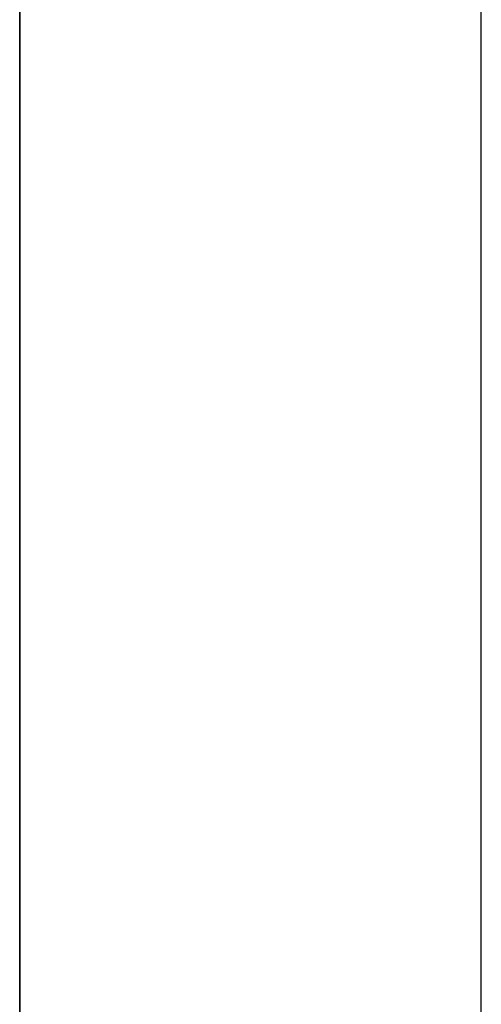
# Model space of a CAD drawing. Extents: x -270 to 272, y -152 to 146.
# Tile 66 of 256: x 228.57 to 230.17, y -59.96 to -56.55. Entities that reach past the tile are written whole.
import ezdxf

# ---------------------------------------------------------------- set-up
doc = ezdxf.new("R2010")
doc.units = 0
doc.layers.get('0').update_dxf_attribs({"linetype": 'CONTINUOUS'})

msp = doc.modelspace()

# ---------------------------------------------------------------- linework, layer by layer
at = {"color": 250}
msp.add_line((228.568, -131.9306), (228.568, -27.4746), dxfattribs=at)
for p, q in [((230.168, -129.9306), (230.168, -35.4746)), ((228.568, -37.1124), (228.568, -58.2182)), ((228.568, -57.1346), (228.568, -56.6266)), ((228.568, -56.6266), (228.568, -57.1346)), ((228.568, -57.1346), (228.568, -56.6266)), ((228.568, -56.6266), (228.568, -57.1346)), ((228.568, -57.1346), (228.568, -56.6266)), ((228.568, -56.6266), (228.568, -57.1346)), ((228.568, -57.1346), (228.568, -56.6266)), ((228.568, -56.6266), (228.568, -57.1346)), ((228.568, -57.1346), (228.568, -56.6266)), ((228.568, -56.6266), (228.568, -57.1346)), ((228.568, -57.1346), (228.568, -56.6266)), ((228.568, -56.6266), (228.568, -57.1346)), ((228.568, -57.1346), (228.568, -56.6266)), ((228.568, -56.6266), (228.568, -57.1346)), ((228.568, -57.1346), (228.568, -56.6266)), ((228.568, -56.6266), (228.568, -57.1346)), ((228.568, -57.1346), (228.568, -56.6266)), ((228.568, -56.6266), (228.568, -57.1346)), ((228.568, -57.1346), (228.568, -56.6266)), ((228.568, -56.6266), (228.568, -57.1346)), ((228.568, -57.1346), (228.568, -56.6266)), ((228.568, -56.6266), (228.568, -57.1346)), ((228.568, -57.1346), (228.568, -56.6266)), ((228.568, -56.6266), (228.568, -57.1346)), ((228.568, -57.1346), (228.568, -56.6266)), ((228.568, -56.6266), (228.568, -57.1346)), ((228.568, -57.1346), (228.568, -56.6266)), ((228.568, -56.6266), (228.568, -57.1346)), ((228.568, -57.1346), (228.568, -56.6266)), ((228.568, -56.6266), (228.568, -57.1346)), ((228.568, -57.1346), (228.568, -56.6266)), ((228.568, -56.6266), (228.568, -57.1346)), ((228.568, -57.1346), (228.568, -56.6266)), ((228.568, -56.6266), (228.568, -57.1346)), ((228.568, -57.1346), (228.568, -56.6266)), ((228.568, -56.6266), (228.568, -57.1346)), ((228.568, -57.1346), (228.568, -56.6266)), ((228.568, -56.6266), (228.568, -57.1346)), ((228.568, -57.1346), (228.568, -56.6266)), ((228.568, -56.6266), (228.568, -57.1346)), ((228.568, -57.1346), (228.568, -56.6266)), ((228.568, -56.6266), (228.568, -57.1346)), ((228.568, -57.1346), (228.568, -56.6266)), ((228.568, -56.6266), (228.568, -57.1346)), ((228.568, -57.1346), (228.568, -56.6266)), ((228.568, -56.6266), (228.568, -57.1346)), ((228.568, -57.1346), (228.568, -56.6266)), ((228.568, -56.6266), (228.568, -57.1346)), ((228.568, -57.1346), (228.568, -56.6266)), ((228.568, -56.6266), (228.568, -57.1346)), ((228.568, -57.1346), (228.568, -56.6266)), ((228.568, -56.6266), (228.568, -57.1346)), ((228.568, -57.1346), (228.568, -56.6266)), ((228.568, -56.6266), (228.568, -57.1346)), ((228.568, -57.1346), (228.568, -56.6266)), ((228.568, -56.6266), (228.568, -57.1346)), ((228.568, -57.1346), (228.568, -56.6266)), ((228.568, -56.6266), (228.568, -57.1346)), ((228.568, -57.1346), (228.568, -56.6266)), ((228.568, -56.6266), (228.568, -57.1346)), ((228.568, -57.1346), (228.568, -56.6266)), ((228.568, -56.6266), (228.568, -57.1346)), ((228.568, -57.1346), (228.568, -56.6266)), ((228.568, -56.6266), (228.568, -57.1346)), ((228.568, -57.1346), (228.568, -56.6266)), ((228.568, -56.6266), (228.568, -57.1346)), ((228.568, -57.1346), (228.568, -56.6266)), ((228.568, -56.6266), (228.568, -57.1346)), ((228.568, -57.1346), (228.568, -56.6266)), ((228.568, -56.6266), (228.568, -57.1346)), ((228.568, -57.1346), (228.568, -56.6266)), ((228.568, -56.6266), (228.568, -57.1346)), ((228.568, -57.1346), (228.568, -56.6266)), ((228.568, -56.6266), (228.568, -57.1346)), ((228.568, -57.1346), (228.568, -56.6266)), ((228.568, -56.6266), (228.568, -57.1346)), ((228.568, -57.1346), (228.568, -56.6266)), ((228.568, -56.6266), (228.568, -57.1346)), ((228.568, -57.1346), (228.568, -56.6266)), ((228.568, -56.6266), (228.568, -57.1346)), ((228.568, -56.8552), (228.568, -56.906)), ((228.568, -56.906), (228.568, -56.8552)), ((228.568, -56.8552), (228.568, -56.906)), ((228.568, -56.906), (228.568, -56.8552)), ((228.568, -56.8552), (228.568, -56.906)), ((228.568, -56.906), (228.568, -56.8552)), ((228.568, -56.8552), (228.568, -56.906)), ((228.568, -56.906), (228.568, -56.8552)), ((228.568, -56.8552), (228.568, -56.906)), ((228.568, -56.906), (228.568, -56.8552)), ((228.568, -56.8552), (228.568, -56.906)), ((228.568, -56.906), (228.568, -56.8552)), ((228.568, -56.8552), (228.568, -56.906)), ((228.568, -56.906), (228.568, -56.8552)), ((228.568, -56.8552), (228.568, -56.906)), ((228.568, -56.906), (228.568, -56.8552)), ((228.568, -56.8552), (228.568, -56.906)), ((228.568, -56.906), (228.568, -56.8552)), ((228.568, -56.8552), (228.568, -56.906)), ((228.568, -56.906), (228.568, -56.8552)), ((228.568, -56.8552), (228.568, -56.906)), ((228.568, -56.906), (228.568, -56.8552)), ((228.568, -56.8552), (228.568, -56.906)), ((228.568, -56.906), (228.568, -56.8552)), ((228.568, -56.8552), (228.568, -56.906)), ((228.568, -56.906), (228.568, -56.8552)), ((228.568, -56.8552), (228.568, -56.906)), ((228.568, -56.906), (228.568, -56.8552)), ((228.568, -56.8552), (228.568, -56.906)), ((228.568, -56.906), (228.568, -56.8552)), ((228.568, -56.8552), (228.568, -56.906)), ((228.568, -56.906), (228.568, -56.8552)), ((228.568, -56.8552), (228.568, -56.906)), ((228.568, -56.906), (228.568, -56.8552)), ((228.568, -56.8552), (228.568, -56.906)), ((228.568, -56.906), (228.568, -56.8552)), ((228.568, -56.8552), (228.568, -56.906)), ((228.568, -56.906), (228.568, -56.8552)), ((228.568, -56.8552), (228.568, -56.906)), ((228.568, -56.906), (228.568, -56.8552)), ((228.568, -56.8552), (228.568, -56.906)), ((228.568, -56.906), (228.568, -56.8552)), ((228.568, -56.8552), (228.568, -56.906)), ((228.568, -56.906), (228.568, -56.8552)), ((228.568, -56.8552), (228.568, -56.906)), ((228.568, -56.906), (228.568, -56.8552)), ((228.568, -56.8552), (228.568, -56.906)), ((228.568, -56.906), (228.568, -56.8552)), ((228.568, -56.8552), (228.568, -56.906)), ((228.568, -56.906), (228.568, -56.8552)), ((228.568, -56.8552), (228.568, -56.906)), ((228.568, -56.906), (228.568, -56.8552)), ((228.568, -56.8552), (228.568, -56.906)), ((228.568, -56.906), (228.568, -56.8552)), ((228.568, -56.8552), (228.568, -56.906)), ((228.568, -56.906), (228.568, -56.8552)), ((228.568, -56.8552), (228.568, -56.906)), ((228.568, -56.906), (228.568, -56.8552)), ((228.568, -56.8552), (228.568, -56.906)), ((228.568, -56.906), (228.568, -56.8552)), ((228.568, -56.8552), (228.568, -56.906)), ((228.568, -56.906), (228.568, -56.8552)), ((228.568, -56.8552), (228.568, -56.906)), ((228.568, -56.906), (228.568, -56.8552)), ((228.568, -56.8552), (228.568, -56.906)), ((228.568, -56.906), (228.568, -56.8552)), ((228.568, -56.8552), (228.568, -56.906)), ((228.568, -56.906), (228.568, -56.8552)), ((228.568, -56.8552), (228.568, -56.906)), ((228.568, -56.906), (228.568, -56.8552)), ((228.568, -56.8552), (228.568, -56.906)), ((228.568, -56.906), (228.568, -56.8552)), ((228.568, -56.8552), (228.568, -56.906)), ((228.568, -56.906), (228.568, -56.8552)), ((228.568, -56.8552), (228.568, -56.906)), ((228.568, -56.906), (228.568, -56.8552)), ((228.568, -56.8552), (228.568, -56.906)), ((228.568, -56.906), (228.568, -56.8552)), ((228.568, -56.8552), (228.568, -56.906)), ((228.568, -56.906), (228.568, -56.8552)), ((228.568, -57.4406), (228.568, -57.2906)), ((228.568, -57.2906), (228.568, -57.4406)), ((228.568, -57.3656), (228.568, -59.8206)), ((228.568, -59.8206), (228.568, -57.3656)), ((228.568, -57.3656), (228.568, -59.8206)), ((228.568, -59.8206), (228.568, -57.3656)), ((228.568, -58.1266), (228.568, -58.6346)), ((228.568, -58.6346), (228.568, -58.1266)), ((228.568, -58.1266), (228.568, -58.6346)), ((228.568, -58.6346), (228.568, -58.1266)), ((228.568, -58.1266), (228.568, -58.6346)), ((228.568, -58.6346), (228.568, -58.1266)), ((228.568, -58.1266), (228.568, -58.6346)), ((228.568, -58.6346), (228.568, -58.1266)), ((228.568, -58.1266), (228.568, -58.6346)), ((228.568, -58.6346), (228.568, -58.1266)), ((228.568, -58.1266), (228.568, -58.6346)), ((228.568, -58.6346), (228.568, -58.1266)), ((228.568, -58.1266), (228.568, -58.6346)), ((228.568, -58.6346), (228.568, -58.1266)), ((228.568, -58.1266), (228.568, -58.6346)), ((228.568, -58.6346), (228.568, -58.1266)), ((228.568, -58.1266), (228.568, -58.6346)), ((228.568, -58.6346), (228.568, -58.1266)), ((228.568, -58.1266), (228.568, -58.6346)), ((228.568, -58.6346), (228.568, -58.1266)), ((228.568, -58.1266), (228.568, -58.6346)), ((228.568, -58.6346), (228.568, -58.1266)), ((228.568, -58.1266), (228.568, -58.6346)), ((228.568, -58.6346), (228.568, -58.1266)), ((228.568, -58.1266), (228.568, -58.6346)), ((228.568, -58.6346), (228.568, -58.1266)), ((228.568, -58.1266), (228.568, -58.6346)), ((228.568, -58.6346), (228.568, -58.1266)), ((228.568, -58.1266), (228.568, -58.6346)), ((228.568, -58.6346), (228.568, -58.1266)), ((228.568, -58.1266), (228.568, -58.6346)), ((228.568, -58.6346), (228.568, -58.1266)), ((228.568, -58.1266), (228.568, -58.6346)), ((228.568, -58.6346), (228.568, -58.1266)), ((228.568, -58.1266), (228.568, -58.6346)), ((228.568, -58.6346), (228.568, -58.1266)), ((228.568, -58.1266), (228.568, -58.6346)), ((228.568, -58.6346), (228.568, -58.1266)), ((228.568, -58.1266), (228.568, -58.6346)), ((228.568, -58.6346), (228.568, -58.1266)), ((228.568, -58.1266), (228.568, -58.6346)), ((228.568, -58.6346), (228.568, -58.1266)), ((228.568, -58.1266), (228.568, -58.6346)), ((228.568, -58.6346), (228.568, -58.1266)), ((228.568, -58.1266), (228.568, -58.6346)), ((228.568, -58.6346), (228.568, -58.1266)), ((228.568, -58.1266), (228.568, -58.6346)), ((228.568, -58.6346), (228.568, -58.1266)), ((228.568, -58.1266), (228.568, -58.6346)), ((228.568, -58.6346), (228.568, -58.1266)), ((228.568, -58.1266), (228.568, -58.6346)), ((228.568, -58.6346), (228.568, -58.1266)), ((228.568, -58.1266), (228.568, -58.6346)), ((228.568, -58.6346), (228.568, -58.1266)), ((228.568, -58.1266), (228.568, -58.6346)), ((228.568, -58.6346), (228.568, -58.1266)), ((228.568, -58.1266), (228.568, -58.6346)), ((228.568, -58.6346), (228.568, -58.1266)), ((228.568, -58.1266), (228.568, -58.6346)), ((228.568, -58.6346), (228.568, -58.1266)), ((228.568, -58.1266), (228.568, -58.6346)), ((228.568, -58.6346), (228.568, -58.1266)), ((228.568, -58.1266), (228.568, -58.6346)), ((228.568, -58.6346), (228.568, -58.1266)), ((228.568, -58.1266), (228.568, -58.6346)), ((228.568, -58.6346), (228.568, -58.1266)), ((228.568, -58.1266), (228.568, -58.6346)), ((228.568, -58.6346), (228.568, -58.1266)), ((228.568, -58.1266), (228.568, -58.6346)), ((228.568, -58.6346), (228.568, -58.1266)), ((228.568, -58.1266), (228.568, -58.6346)), ((228.568, -58.6346), (228.568, -58.1266)), ((228.568, -58.1266), (228.568, -58.6346)), ((228.568, -58.6346), (228.568, -58.1266)), ((228.568, -58.1266), (228.568, -58.6346)), ((228.568, -58.6346), (228.568, -58.1266)), ((228.568, -58.1266), (228.568, -58.6346)), ((228.568, -58.6346), (228.568, -58.1266)), ((228.568, -58.1266), (228.568, -58.6346)), ((228.568, -58.6346), (228.568, -58.1266)), ((228.568, -58.1266), (228.568, -58.6346)), ((228.568, -58.6346), (228.568, -58.1266)), ((228.568, -58.1266), (228.568, -58.6346)), ((228.568, -58.6346), (228.568, -58.1266)), ((228.568, -58.1266), (228.568, -58.6346)), ((228.568, -58.6346), (228.568, -58.1266)), ((228.568, -58.1266), (228.568, -58.6346)), ((228.568, -58.6346), (228.568, -58.1266)), ((228.568, -58.1266), (228.568, -58.6346)), ((228.568, -58.6346), (228.568, -58.1266)), ((228.568, -58.1266), (228.568, -58.6346)), ((228.568, -58.6346), (228.568, -58.1266)), ((228.568, -58.1266), (228.568, -58.6346)), ((228.568, -58.6346), (228.568, -58.1266)), ((228.568, -58.1266), (228.568, -58.6346)), ((228.568, -58.6346), (228.568, -58.1266)), ((228.568, -58.1266), (228.568, -58.6346)), ((228.568, -58.6346), (228.568, -58.1266)), ((228.568, -58.1266), (228.568, -58.6346)), ((228.568, -58.6346), (228.568, -58.1266)), ((228.568, -58.1266), (228.568, -58.6346)), ((228.568, -58.6346), (228.568, -58.1266)), ((228.568, -58.1266), (228.568, -58.6346)), ((228.568, -58.6346), (228.568, -58.1266)), ((228.568, -58.1266), (228.568, -58.6346)), ((228.568, -58.6346), (228.568, -58.1266)), ((228.568, -58.1266), (228.568, -58.6346)), ((228.568, -58.6346), (228.568, -58.1266)), ((228.568, -58.1266), (228.568, -58.6346)), ((228.568, -58.6346), (228.568, -58.1266)), ((228.568, -58.1266), (228.568, -58.6346)), ((228.568, -58.6346), (228.568, -58.1266)), ((228.568, -58.1266), (228.568, -58.6346)), ((228.568, -58.6346), (228.568, -58.1266)), ((228.568, -58.1266), (228.568, -58.6346)), ((228.568, -58.6346), (228.568, -58.1266)), ((228.568, -58.1266), (228.568, -58.6346)), ((228.568, -58.6346), (228.568, -58.1266)), ((228.568, -58.1266), (228.568, -58.6346)), ((228.568, -58.6346), (228.568, -58.1266)), ((228.568, -58.1266), (228.568, -58.6346)), ((228.568, -58.6346), (228.568, -58.1266)), ((228.568, -58.1266), (228.568, -58.6346)), ((228.568, -58.6346), (228.568, -58.1266)), ((228.568, -58.1266), (228.568, -58.6346)), ((228.568, -58.6346), (228.568, -58.1266)), ((228.568, -58.1266), (228.568, -58.6346)), ((228.568, -58.6346), (228.568, -58.1266)), ((228.568, -58.1266), (228.568, -58.6346)), ((228.568, -58.6346), (228.568, -58.1266)), ((228.568, -58.1266), (228.568, -58.6346)), ((228.568, -58.6346), (228.568, -58.1266)), ((228.568, -58.1266), (228.568, -58.6346)), ((228.568, -58.6346), (228.568, -58.1266)), ((228.568, -58.1266), (228.568, -58.6346)), ((228.568, -58.6346), (228.568, -58.1266)), ((228.568, -58.1266), (228.568, -58.6346)), ((228.568, -58.6346), (228.568, -58.1266)), ((228.568, -58.1266), (228.568, -58.6346)), ((228.568, -58.6346), (228.568, -58.1266)), ((228.568, -58.1266), (228.568, -58.6346)), ((228.568, -58.6346), (228.568, -58.1266)), ((228.568, -58.1266), (228.568, -58.6346)), ((228.568, -58.6346), (228.568, -58.1266)), ((228.568, -58.1266), (228.568, -58.6346)), ((228.568, -58.6346), (228.568, -58.1266)), ((228.568, -58.1266), (228.568, -58.6346)), ((228.568, -58.6346), (228.568, -58.1266)), ((228.568, -58.1266), (228.568, -58.6346)), ((228.568, -58.6346), (228.568, -58.1266)), ((228.568, -58.1266), (228.568, -58.6346)), ((228.568, -58.6346), (228.568, -58.1266)), ((228.568, -58.1266), (228.568, -58.6346)), ((228.568, -58.6346), (228.568, -58.1266)), ((228.568, -58.1266), (228.568, -58.6346)), ((228.568, -58.6346), (228.568, -58.1266)), ((228.568, -58.1266), (228.568, -58.6346)), ((228.568, -58.6346), (228.568, -58.1266)), ((228.568, -58.1266), (228.568, -58.6346)), ((228.568, -58.6346), (228.568, -58.1266)), ((228.568, -58.1266), (228.568, -58.6346)), ((228.568, -58.6346), (228.568, -58.1266)), ((228.568, -58.1266), (228.568, -58.6346)), ((228.568, -58.6346), (228.568, -58.1266)), ((228.568, -58.1266), (228.568, -58.6346)), ((228.568, -58.6346), (228.568, -58.1266)), ((228.568, -58.1266), (228.568, -58.6346)), ((228.568, -58.6346), (228.568, -58.1266)), ((228.568, -58.1266), (228.568, -58.6346)), ((228.568, -58.6346), (228.568, -58.1266)), ((228.568, -58.1266), (228.568, -58.6346)), ((228.568, -58.6346), (228.568, -58.1266)), ((228.568, -58.1266), (228.568, -58.6346)), ((228.568, -58.6346), (228.568, -58.1266)), ((228.568, -58.1266), (228.568, -58.6346)), ((228.568, -58.6346), (228.568, -58.1266)), ((228.568, -58.1266), (228.568, -58.6346)), ((228.568, -58.6346), (228.568, -58.1266)), ((228.568, -58.1266), (228.568, -58.6346)), ((228.568, -58.6346), (228.568, -58.1266)), ((228.568, -58.1266), (228.568, -58.6346)), ((228.568, -58.6346), (228.568, -58.1266)), ((228.568, -58.1266), (228.568, -58.6346)), ((228.568, -58.6346), (228.568, -58.1266)), ((228.568, -58.1266), (228.568, -58.6346)), ((228.568, -58.6346), (228.568, -58.1266)), ((228.568, -58.1266), (228.568, -58.6346)), ((228.568, -58.6346), (228.568, -58.1266)), ((228.568, -58.1266), (228.568, -58.6346)), ((228.568, -58.6346), (228.568, -58.1266)), ((228.568, -58.1266), (228.568, -58.6346)), ((228.568, -58.6346), (228.568, -58.1266)), ((228.568, -58.1266), (228.568, -58.6346)), ((228.568, -58.6346), (228.568, -58.1266)), ((228.568, -58.1266), (228.568, -58.6346)), ((228.568, -58.6346), (228.568, -58.1266)), ((228.568, -58.1266), (228.568, -58.6346)), ((228.568, -58.6346), (228.568, -58.1266)), ((228.568, -58.1266), (228.568, -58.6346)), ((228.568, -58.6346), (228.568, -58.1266)), ((228.568, -58.1266), (228.568, -58.6346)), ((228.568, -58.6346), (228.568, -58.1266)), ((228.568, -58.1266), (228.568, -58.6346)), ((228.568, -58.6346), (228.568, -58.1266)), ((228.568, -58.1266), (228.568, -58.6346)), ((228.568, -58.6346), (228.568, -58.1266)), ((228.568, -58.1266), (228.568, -58.6346)), ((228.568, -58.6346), (228.568, -58.1266)), ((228.568, -58.1266), (228.568, -58.6346)), ((228.568, -58.6346), (228.568, -58.1266)), ((228.568, -58.1266), (228.568, -58.6346)), ((228.568, -58.6346), (228.568, -58.1266)), ((228.568, -58.1266), (228.568, -58.6346)), ((228.568, -58.6346), (228.568, -58.1266)), ((228.568, -58.1266), (228.568, -58.6346)), ((228.568, -58.6346), (228.568, -58.1266)), ((228.568, -58.1266), (228.568, -58.6346)), ((228.568, -58.6346), (228.568, -58.1266)), ((228.568, -58.1266), (228.568, -58.6346)), ((228.568, -58.6346), (228.568, -58.1266)), ((228.568, -58.1266), (228.568, -58.6346)), ((228.568, -58.6346), (228.568, -58.1266)), ((228.568, -58.1266), (228.568, -58.6346)), ((228.568, -58.6346), (228.568, -58.1266)), ((228.568, -58.1266), (228.568, -58.6346)), ((228.568, -58.6346), (228.568, -58.1266)), ((228.568, -58.1266), (228.568, -58.6346)), ((228.568, -58.6346), (228.568, -58.1266)), ((228.568, -58.1266), (228.568, -58.6346)), ((228.568, -58.6346), (228.568, -58.1266)), ((228.568, -58.1266), (228.568, -58.6346)), ((228.568, -58.6346), (228.568, -58.1266)), ((228.568, -58.1266), (228.568, -58.6346)), ((228.568, -58.6346), (228.568, -58.1266)), ((228.568, -58.1266), (228.568, -58.6346)), ((228.568, -58.6346), (228.568, -58.1266)), ((228.568, -58.1266), (228.568, -58.6346)), ((228.568, -58.6346), (228.568, -58.1266)), ((228.568, -58.1266), (228.568, -58.6346)), ((228.568, -58.6346), (228.568, -58.1266)), ((228.568, -58.1266), (228.568, -58.6346)), ((228.568, -58.6346), (228.568, -58.1266)), ((228.568, -58.1266), (228.568, -58.6346)), ((228.568, -58.6346), (228.568, -58.1266)), ((228.568, -58.1266), (228.568, -58.6346)), ((228.568, -58.6346), (228.568, -58.1266)), ((228.568, -58.1266), (228.568, -58.6346)), ((228.568, -58.6346), (228.568, -58.1266)), ((228.568, -58.1266), (228.568, -58.6346)), ((228.568, -58.6346), (228.568, -58.1266)), ((228.568, -58.1266), (228.568, -58.6346)), ((228.568, -58.6346), (228.568, -58.1266)), ((228.568, -58.1266), (228.568, -58.6346)), ((228.568, -58.6346), (228.568, -58.1266)), ((228.568, -58.1266), (228.568, -58.6346)), ((228.568, -58.6346), (228.568, -58.1266)), ((228.568, -58.1266), (228.568, -58.6346)), ((228.568, -58.6346), (228.568, -58.1266)), ((228.568, -58.1266), (228.568, -58.6346)), ((228.568, -58.6346), (228.568, -58.1266)), ((228.568, -58.2444), (228.568, -58.2182)), ((228.568, -58.2736), (228.568, -58.2182)), ((228.568, -58.2736), (228.568, -58.2444)), ((228.568, -58.2444), (228.568, -58.3174)), ((228.568, -58.3174), (228.568, -58.2736)), ((228.568, -58.3454), (228.568, -58.2736)), ((228.568, -58.3454), (228.568, -58.3174)), ((228.568, -58.3174), (228.568, -58.3769)), ((228.568, -58.3769), (228.568, -58.3454)), ((228.568, -58.3454), (228.568, -58.4116)), ((228.568, -58.406), (228.568, -58.3552)), ((228.568, -58.3552), (228.568, -58.406)), ((228.568, -58.406), (228.568, -58.3552)), ((228.568, -58.3552), (228.568, -58.406)), ((228.568, -58.406), (228.568, -58.3552)), ((228.568, -58.3552), (228.568, -58.406)), ((228.568, -58.406), (228.568, -58.3552)), ((228.568, -58.3552), (228.568, -58.406)), ((228.568, -58.406), (228.568, -58.3552)), ((228.568, -58.3552), (228.568, -58.406)), ((228.568, -58.406), (228.568, -58.3552)), ((228.568, -58.3552), (228.568, -58.406)), ((228.568, -58.406), (228.568, -58.3552)), ((228.568, -58.3552), (228.568, -58.406)), ((228.568, -58.406), (228.568, -58.3552)), ((228.568, -58.3552), (228.568, -58.406)), ((228.568, -58.406), (228.568, -58.3552)), ((228.568, -58.3552), (228.568, -58.406)), ((228.568, -58.406), (228.568, -58.3552)), ((228.568, -58.3552), (228.568, -58.406)), ((228.568, -58.406), (228.568, -58.3552)), ((228.568, -58.3552), (228.568, -58.406)), ((228.568, -58.406), (228.568, -58.3552)), ((228.568, -58.3552), (228.568, -58.406)), ((228.568, -58.406), (228.568, -58.3552)), ((228.568, -58.3552), (228.568, -58.406)), ((228.568, -58.406), (228.568, -58.3552)), ((228.568, -58.3552), (228.568, -58.406)), ((228.568, -58.406), (228.568, -58.3552)), ((228.568, -58.3552), (228.568, -58.406)), ((228.568, -58.406), (228.568, -58.3552)), ((228.568, -58.3552), (228.568, -58.406)), ((228.568, -58.406), (228.568, -58.3552)), ((228.568, -58.3552), (228.568, -58.406)), ((228.568, -58.406), (228.568, -58.3552)), ((228.568, -58.3552), (228.568, -58.406)), ((228.568, -58.406), (228.568, -58.3552)), ((228.568, -58.3552), (228.568, -58.406)), ((228.568, -58.406), (228.568, -58.3552)), ((228.568, -58.3552), (228.568, -58.406)), ((228.568, -58.406), (228.568, -58.3552)), ((228.568, -58.3552), (228.568, -58.406)), ((228.568, -58.406), (228.568, -58.3552)), ((228.568, -58.3552), (228.568, -58.406)), ((228.568, -58.406), (228.568, -58.3552)), ((228.568, -58.3552), (228.568, -58.406)), ((228.568, -58.406), (228.568, -58.3552)), ((228.568, -58.3552), (228.568, -58.406)), ((228.568, -58.406), (228.568, -58.3552)), ((228.568, -58.3552), (228.568, -58.406)), ((228.568, -58.406), (228.568, -58.3552)), ((228.568, -58.3552), (228.568, -58.406)), ((228.568, -58.406), (228.568, -58.3552)), ((228.568, -58.3552), (228.568, -58.406)), ((228.568, -58.406), (228.568, -58.3552)), ((228.568, -58.3552), (228.568, -58.406)), ((228.568, -58.406), (228.568, -58.3552)), ((228.568, -58.3552), (228.568, -58.406)), ((228.568, -58.406), (228.568, -58.3552)), ((228.568, -58.3552), (228.568, -58.406)), ((228.568, -58.406), (228.568, -58.3552)), ((228.568, -58.3552), (228.568, -58.406)), ((228.568, -58.406), (228.568, -58.3552)), ((228.568, -58.3552), (228.568, -58.406)), ((228.568, -58.406), (228.568, -58.3552)), ((228.568, -58.3552), (228.568, -58.406)), ((228.568, -58.406), (228.568, -58.3552)), ((228.568, -58.3552), (228.568, -58.406)), ((228.568, -58.406), (228.568, -58.3552)), ((228.568, -58.3552), (228.568, -58.406)), ((228.568, -58.406), (228.568, -58.3552)), ((228.568, -58.3552), (228.568, -58.406)), ((228.568, -58.406), (228.568, -58.3552)), ((228.568, -58.3552), (228.568, -58.406)), ((228.568, -58.406), (228.568, -58.3552)), ((228.568, -58.3552), (228.568, -58.406)), ((228.568, -58.406), (228.568, -58.3552)), ((228.568, -58.3552), (228.568, -58.406)), ((228.568, -58.406), (228.568, -58.3552)), ((228.568, -58.3552), (228.568, -58.406)), ((228.568, -58.406), (228.568, -58.3552)), ((228.568, -58.3552), (228.568, -58.406)), ((228.568, -58.406), (228.568, -58.3552)), ((228.568, -58.3552), (228.568, -58.406)), ((228.568, -58.406), (228.568, -58.3552)), ((228.568, -58.3552), (228.568, -58.406)), ((228.568, -58.406), (228.568, -58.3552)), ((228.568, -58.3552), (228.568, -58.406)), ((228.568, -58.406), (228.568, -58.3552)), ((228.568, -58.3552), (228.568, -58.406)), ((228.568, -58.406), (228.568, -58.3552)), ((228.568, -58.3552), (228.568, -58.406)), ((228.568, -58.406), (228.568, -58.3552)), ((228.568, -58.3552), (228.568, -58.406)), ((228.568, -58.406), (228.568, -58.3552)), ((228.568, -58.3552), (228.568, -58.406)), ((228.568, -58.406), (228.568, -58.3552)), ((228.568, -58.3552), (228.568, -58.406)), ((228.568, -58.406), (228.568, -58.3552)), ((228.568, -58.3552), (228.568, -58.406)), ((228.568, -58.406), (228.568, -58.3552)), ((228.568, -58.3552), (228.568, -58.406)), ((228.568, -58.406), (228.568, -58.3552)), ((228.568, -58.3552), (228.568, -58.406)), ((228.568, -58.406), (228.568, -58.3552)), ((228.568, -58.3552), (228.568, -58.406)), ((228.568, -58.406), (228.568, -58.3552)), ((228.568, -58.3552), (228.568, -58.406)), ((228.568, -58.406), (228.568, -58.3552)), ((228.568, -58.3552), (228.568, -58.406)), ((228.568, -58.406), (228.568, -58.3552)), ((228.568, -58.3552), (228.568, -58.406)), ((228.568, -58.406), (228.568, -58.3552)), ((228.568, -58.3552), (228.568, -58.406)), ((228.568, -58.406), (228.568, -58.3552)), ((228.568, -58.3552), (228.568, -58.406)), ((228.568, -58.406), (228.568, -58.3552)), ((228.568, -58.3552), (228.568, -58.406)), ((228.568, -58.406), (228.568, -58.3552)), ((228.568, -58.3552), (228.568, -58.406)), ((228.568, -58.406), (228.568, -58.3552)), ((228.568, -58.3552), (228.568, -58.406)), ((228.568, -58.406), (228.568, -58.3552)), ((228.568, -58.3552), (228.568, -58.406)), ((228.568, -58.406), (228.568, -58.3552)), ((228.568, -58.3552), (228.568, -58.406)), ((228.568, -58.406), (228.568, -58.3552)), ((228.568, -58.3552), (228.568, -58.406)), ((228.568, -58.406), (228.568, -58.3552)), ((228.568, -58.3552), (228.568, -58.406)), ((228.568, -58.406), (228.568, -58.3552)), ((228.568, -58.3552), (228.568, -58.406)), ((228.568, -58.406), (228.568, -58.3552)), ((228.568, -58.3552), (228.568, -58.406)), ((228.568, -58.406), (228.568, -58.3552)), ((228.568, -58.3552), (228.568, -58.406)), ((228.568, -58.406), (228.568, -58.3552)), ((228.568, -58.3552), (228.568, -58.406)), ((228.568, -58.406), (228.568, -58.3552)), ((228.568, -58.3552), (228.568, -58.406)), ((228.568, -58.406), (228.568, -58.3552)), ((228.568, -58.3552), (228.568, -58.406)), ((228.568, -58.406), (228.568, -58.3552)), ((228.568, -58.3552), (228.568, -58.406)), ((228.568, -58.406), (228.568, -58.3552)), ((228.568, -58.3552), (228.568, -58.406)), ((228.568, -58.406), (228.568, -58.3552)), ((228.568, -58.3552), (228.568, -58.406)), ((228.568, -58.406), (228.568, -58.3552)), ((228.568, -58.3552), (228.568, -58.406)), ((228.568, -58.406), (228.568, -58.3552)), ((228.568, -58.3552), (228.568, -58.406)), ((228.568, -58.406), (228.568, -58.3552)), ((228.568, -58.3552), (228.568, -58.406)), ((228.568, -58.406), (228.568, -58.3552)), ((228.568, -58.3552), (228.568, -58.406)), ((228.568, -58.406), (228.568, -58.3552)), ((228.568, -58.3552), (228.568, -58.406)), ((228.568, -58.406), (228.568, -58.3552)), ((228.568, -58.3552), (228.568, -58.406)), ((228.568, -58.406), (228.568, -58.3552)), ((228.568, -58.3552), (228.568, -58.406)), ((228.568, -58.406), (228.568, -58.3552)), ((228.568, -58.3552), (228.568, -58.406)), ((228.568, -58.406), (228.568, -58.3552)), ((228.568, -58.3552), (228.568, -58.406)), ((228.568, -58.406), (228.568, -58.3552)), ((228.568, -58.3552), (228.568, -58.406)), ((228.568, -58.406), (228.568, -58.3552)), ((228.568, -58.3552), (228.568, -58.406)), ((228.568, -58.406), (228.568, -58.3552)), ((228.568, -58.3552), (228.568, -58.406)), ((228.568, -58.406), (228.568, -58.3552)), ((228.568, -58.3552), (228.568, -58.406)), ((228.568, -58.406), (228.568, -58.3552)), ((228.568, -58.3552), (228.568, -58.406)), ((228.568, -58.406), (228.568, -58.3552)), ((228.568, -58.3552), (228.568, -58.406)), ((228.568, -58.406), (228.568, -58.3552)), ((228.568, -58.3552), (228.568, -58.406)), ((228.568, -58.406), (228.568, -58.3552)), ((228.568, -58.3552), (228.568, -58.406)), ((228.568, -58.406), (228.568, -58.3552)), ((228.568, -58.3552), (228.568, -58.406)), ((228.568, -58.406), (228.568, -58.3552)), ((228.568, -58.3552), (228.568, -58.406)), ((228.568, -58.406), (228.568, -58.3552)), ((228.568, -58.3552), (228.568, -58.406)), ((228.568, -58.406), (228.568, -58.3552)), ((228.568, -58.3552), (228.568, -58.406)), ((228.568, -58.406), (228.568, -58.3552)), ((228.568, -58.3552), (228.568, -58.406)), ((228.568, -58.406), (228.568, -58.3552)), ((228.568, -58.3552), (228.568, -58.406)), ((228.568, -58.406), (228.568, -58.3552)), ((228.568, -58.3552), (228.568, -58.406)), ((228.568, -58.406), (228.568, -58.3552)), ((228.568, -58.3552), (228.568, -58.406)), ((228.568, -58.406), (228.568, -58.3552)), ((228.568, -58.3552), (228.568, -58.406)), ((228.568, -58.406), (228.568, -58.3552)), ((228.568, -58.3552), (228.568, -58.406)), ((228.568, -58.406), (228.568, -58.3552)), ((228.568, -58.3552), (228.568, -58.406)), ((228.568, -58.406), (228.568, -58.3552)), ((228.568, -58.3552), (228.568, -58.406)), ((228.568, -58.406), (228.568, -58.3552)), ((228.568, -58.3552), (228.568, -58.406)), ((228.568, -58.406), (228.568, -58.3552)), ((228.568, -58.3552), (228.568, -58.406)), ((228.568, -58.406), (228.568, -58.3552)), ((228.568, -58.3552), (228.568, -58.406)), ((228.568, -58.406), (228.568, -58.3552)), ((228.568, -58.3552), (228.568, -58.406)), ((228.568, -58.406), (228.568, -58.3552)), ((228.568, -58.3552), (228.568, -58.406)), ((228.568, -58.406), (228.568, -58.3552)), ((228.568, -58.3552), (228.568, -58.406)), ((228.568, -58.406), (228.568, -58.3552)), ((228.568, -58.3552), (228.568, -58.406)), ((228.568, -58.406), (228.568, -58.3552)), ((228.568, -58.3552), (228.568, -58.406)), ((228.568, -58.406), (228.568, -58.3552)), ((228.568, -58.3552), (228.568, -58.406)), ((228.568, -58.406), (228.568, -58.3552)), ((228.568, -58.3552), (228.568, -58.406)), ((228.568, -58.406), (228.568, -58.3552)), ((228.568, -58.3552), (228.568, -58.406)), ((228.568, -58.406), (228.568, -58.3552)), ((228.568, -58.3552), (228.568, -58.406)), ((228.568, -58.406), (228.568, -58.3552)), ((228.568, -58.3552), (228.568, -58.406)), ((228.568, -58.406), (228.568, -58.3552)), ((228.568, -58.3552), (228.568, -58.406)), ((228.568, -58.406), (228.568, -58.3552)), ((228.568, -58.3552), (228.568, -58.406)), ((228.568, -58.406), (228.568, -58.3552)), ((228.568, -58.3552), (228.568, -58.406)), ((228.568, -58.406), (228.568, -58.3552)), ((228.568, -58.3552), (228.568, -58.406)), ((228.568, -58.406), (228.568, -58.3552)), ((228.568, -58.3552), (228.568, -58.406)), ((228.568, -58.406), (228.568, -58.3552)), ((228.568, -58.3552), (228.568, -58.406)), ((228.568, -58.406), (228.568, -58.3552)), ((228.568, -58.3552), (228.568, -58.406)), ((228.568, -58.406), (228.568, -58.3552)), ((228.568, -58.3552), (228.568, -58.406)), ((228.568, -58.406), (228.568, -58.3552)), ((228.568, -58.3552), (228.568, -58.406)), ((228.568, -58.406), (228.568, -58.3552)), ((228.568, -58.3552), (228.568, -58.406)), ((228.568, -58.406), (228.568, -58.3552)), ((228.568, -58.3552), (228.568, -58.406)), ((228.568, -58.406), (228.568, -58.3552)), ((228.568, -58.3552), (228.568, -58.406)), ((228.568, -58.406), (228.568, -58.3552)), ((228.568, -58.3552), (228.568, -58.406)), ((228.568, -58.406), (228.568, -58.3552)), ((228.568, -58.3552), (228.568, -58.406)), ((228.568, -58.4116), (228.568, -58.3769)), ((228.568, -59.3843), (228.568, -58.4116)), ((228.568, -59.1346), (228.568, -58.6266)), ((228.568, -58.6266), (228.568, -59.1346)), ((228.568, -59.1346), (228.568, -58.6266)), ((228.568, -58.6266), (228.568, -59.1346)), ((228.568, -59.1346), (228.568, -58.6266)), ((228.568, -58.6266), (228.568, -59.1346)), ((228.568, -59.1346), (228.568, -58.6266)), ((228.568, -58.6266), (228.568, -59.1346)), ((228.568, -59.1346), (228.568, -58.6266)), ((228.568, -58.6266), (228.568, -59.1346)), ((228.568, -59.1346), (228.568, -58.6266)), ((228.568, -58.6266), (228.568, -59.1346)), ((228.568, -59.1346), (228.568, -58.6266)), ((228.568, -58.6266), (228.568, -59.1346)), ((228.568, -59.1346), (228.568, -58.6266)), ((228.568, -58.6266), (228.568, -59.1346)), ((228.568, -59.1346), (228.568, -58.6266)), ((228.568, -58.6266), (228.568, -59.1346)), ((228.568, -59.1346), (228.568, -58.6266)), ((228.568, -58.6266), (228.568, -59.1346)), ((228.568, -59.1346), (228.568, -58.6266)), ((228.568, -58.6266), (228.568, -59.1346)), ((228.568, -59.1346), (228.568, -58.6266)), ((228.568, -58.6266), (228.568, -59.1346)), ((228.568, -59.1346), (228.568, -58.6266)), ((228.568, -58.6266), (228.568, -59.1346)), ((228.568, -59.1346), (228.568, -58.6266)), ((228.568, -58.6266), (228.568, -59.1346)), ((228.568, -59.1346), (228.568, -58.6266)), ((228.568, -58.6266), (228.568, -59.1346)), ((228.568, -59.1346), (228.568, -58.6266)), ((228.568, -58.6266), (228.568, -59.1346)), ((228.568, -59.1346), (228.568, -58.6266)), ((228.568, -58.6266), (228.568, -59.1346)), ((228.568, -59.1346), (228.568, -58.6266)), ((228.568, -58.6266), (228.568, -59.1346)), ((228.568, -59.1346), (228.568, -58.6266)), ((228.568, -58.6266), (228.568, -59.1346)), ((228.568, -59.1346), (228.568, -58.6266)), ((228.568, -58.6266), (228.568, -59.1346)), ((228.568, -59.1346), (228.568, -58.6266)), ((228.568, -58.6266), (228.568, -59.1346)), ((228.568, -59.1346), (228.568, -58.6266)), ((228.568, -58.6266), (228.568, -59.1346)), ((228.568, -59.1346), (228.568, -58.6266)), ((228.568, -58.6266), (228.568, -59.1346)), ((228.568, -59.1346), (228.568, -58.6266)), ((228.568, -58.6266), (228.568, -59.1346)), ((228.568, -59.1346), (228.568, -58.6266)), ((228.568, -58.6266), (228.568, -59.1346)), ((228.568, -59.1346), (228.568, -58.6266)), ((228.568, -58.6266), (228.568, -59.1346)), ((228.568, -59.1346), (228.568, -58.6266)), ((228.568, -58.6266), (228.568, -59.1346)), ((228.568, -59.1346), (228.568, -58.6266)), ((228.568, -58.6266), (228.568, -59.1346)), ((228.568, -59.1346), (228.568, -58.6266)), ((228.568, -58.6266), (228.568, -59.1346)), ((228.568, -59.1346), (228.568, -58.6266)), ((228.568, -58.6266), (228.568, -59.1346)), ((228.568, -59.1346), (228.568, -58.6266)), ((228.568, -58.6266), (228.568, -59.1346)), ((228.568, -59.1346), (228.568, -58.6266)), ((228.568, -58.6266), (228.568, -59.1346)), ((228.568, -59.1346), (228.568, -58.6266)), ((228.568, -58.6266), (228.568, -59.1346)), ((228.568, -59.1346), (228.568, -58.6266)), ((228.568, -58.6266), (228.568, -59.1346)), ((228.568, -59.1346), (228.568, -58.6266)), ((228.568, -58.6266), (228.568, -59.1346)), ((228.568, -59.1346), (228.568, -58.6266)), ((228.568, -58.6266), (228.568, -59.1346)), ((228.568, -59.1346), (228.568, -58.6266)), ((228.568, -58.6266), (228.568, -59.1346)), ((228.568, -59.1346), (228.568, -58.6266)), ((228.568, -58.6266), (228.568, -59.1346)), ((228.568, -59.1346), (228.568, -58.6266)), ((228.568, -58.6266), (228.568, -59.1346)), ((228.568, -59.1346), (228.568, -58.6266)), ((228.568, -58.6266), (228.568, -59.1346)), ((228.568, -59.1346), (228.568, -58.6266)), ((228.568, -58.6266), (228.568, -59.1346)), ((228.568, -59.1346), (228.568, -58.6266)), ((228.568, -58.6266), (228.568, -59.1346)), ((228.568, -59.1346), (228.568, -58.6266)), ((228.568, -58.6266), (228.568, -59.1346)), ((228.568, -59.1346), (228.568, -58.6266)), ((228.568, -58.6266), (228.568, -59.1346)), ((228.568, -59.1346), (228.568, -58.6266)), ((228.568, -58.6266), (228.568, -59.1346)), ((228.568, -59.1346), (228.568, -58.6266)), ((228.568, -58.6266), (228.568, -59.1346)), ((228.568, -59.1346), (228.568, -58.6266)), ((228.568, -58.6266), (228.568, -59.1346)), ((228.568, -59.1346), (228.568, -58.6266)), ((228.568, -58.6266), (228.568, -59.1346)), ((228.568, -59.1346), (228.568, -58.6266)), ((228.568, -58.6266), (228.568, -59.1346)), ((228.568, -59.1346), (228.568, -58.6266)), ((228.568, -58.6266), (228.568, -59.1346)), ((228.568, -58.8552), (228.568, -58.906)), ((228.568, -58.906), (228.568, -58.8552)), ((228.568, -58.8552), (228.568, -58.906)), ((228.568, -58.906), (228.568, -58.8552)), ((228.568, -58.8552), (228.568, -58.906)), ((228.568, -58.906), (228.568, -58.8552)), ((228.568, -58.8552), (228.568, -58.906)), ((228.568, -58.906), (228.568, -58.8552)), ((228.568, -58.8552), (228.568, -58.906)), ((228.568, -58.906), (228.568, -58.8552)), ((228.568, -58.8552), (228.568, -58.906)), ((228.568, -58.906), (228.568, -58.8552)), ((228.568, -58.8552), (228.568, -58.906)), ((228.568, -58.906), (228.568, -58.8552)), ((228.568, -58.8552), (228.568, -58.906)), ((228.568, -58.906), (228.568, -58.8552)), ((228.568, -58.8552), (228.568, -58.906)), ((228.568, -58.906), (228.568, -58.8552)), ((228.568, -58.8552), (228.568, -58.906)), ((228.568, -58.906), (228.568, -58.8552)), ((228.568, -58.8552), (228.568, -58.906)), ((228.568, -58.906), (228.568, -58.8552)), ((228.568, -58.8552), (228.568, -58.906)), ((228.568, -58.906), (228.568, -58.8552)), ((228.568, -58.8552), (228.568, -58.906)), ((228.568, -58.906), (228.568, -58.8552)), ((228.568, -58.8552), (228.568, -58.906)), ((228.568, -58.906), (228.568, -58.8552)), ((228.568, -58.8552), (228.568, -58.906)), ((228.568, -58.906), (228.568, -58.8552)), ((228.568, -58.8552), (228.568, -58.906)), ((228.568, -58.906), (228.568, -58.8552)), ((228.568, -58.8552), (228.568, -58.906)), ((228.568, -58.906), (228.568, -58.8552)), ((228.568, -58.8552), (228.568, -58.906)), ((228.568, -58.906), (228.568, -58.8552)), ((228.568, -58.8552), (228.568, -58.906)), ((228.568, -58.906), (228.568, -58.8552)), ((228.568, -58.8552), (228.568, -58.906)), ((228.568, -58.906), (228.568, -58.8552)), ((228.568, -58.8552), (228.568, -58.906)), ((228.568, -58.906), (228.568, -58.8552)), ((228.568, -58.8552), (228.568, -58.906)), ((228.568, -58.906), (228.568, -58.8552)), ((228.568, -58.8552), (228.568, -58.906)), ((228.568, -58.906), (228.568, -58.8552)), ((228.568, -58.8552), (228.568, -58.906)), ((228.568, -58.906), (228.568, -58.8552)), ((228.568, -58.8552), (228.568, -58.906)), ((228.568, -58.906), (228.568, -58.8552)), ((228.568, -58.8552), (228.568, -58.906)), ((228.568, -58.906), (228.568, -58.8552)), ((228.568, -58.8552), (228.568, -58.906)), ((228.568, -58.906), (228.568, -58.8552)), ((228.568, -58.8552), (228.568, -58.906)), ((228.568, -58.906), (228.568, -58.8552)), ((228.568, -58.8552), (228.568, -58.906)), ((228.568, -58.906), (228.568, -58.8552)), ((228.568, -58.8552), (228.568, -58.906)), ((228.568, -58.906), (228.568, -58.8552)), ((228.568, -58.8552), (228.568, -58.906)), ((228.568, -58.906), (228.568, -58.8552)), ((228.568, -58.8552), (228.568, -58.906)), ((228.568, -58.906), (228.568, -58.8552)), ((228.568, -58.8552), (228.568, -58.906)), ((228.568, -58.906), (228.568, -58.8552)), ((228.568, -58.8552), (228.568, -58.906)), ((228.568, -58.906), (228.568, -58.8552)), ((228.568, -58.8552), (228.568, -58.906)), ((228.568, -58.906), (228.568, -58.8552)), ((228.568, -58.8552), (228.568, -58.906)), ((228.568, -58.906), (228.568, -58.8552)), ((228.568, -58.8552), (228.568, -58.906)), ((228.568, -58.906), (228.568, -58.8552)), ((228.568, -58.8552), (228.568, -58.906)), ((228.568, -58.906), (228.568, -58.8552)), ((228.568, -58.8552), (228.568, -58.906)), ((228.568, -58.906), (228.568, -58.8552)), ((228.568, -58.8552), (228.568, -58.906)), ((228.568, -58.906), (228.568, -58.8552)), ((228.568, -58.8552), (228.568, -58.906)), ((228.568, -58.906), (228.568, -58.8552)), ((228.568, -58.8552), (228.568, -58.906)), ((228.568, -58.906), (228.568, -58.8552)), ((228.568, -58.8552), (228.568, -58.906)), ((228.568, -58.906), (228.568, -58.8552)), ((228.568, -58.8552), (228.568, -58.906)), ((228.568, -58.906), (228.568, -58.8552)), ((228.568, -58.8552), (228.568, -58.906)), ((228.568, -58.906), (228.568, -58.8552)), ((228.568, -58.8552), (228.568, -58.906)), ((228.568, -58.906), (228.568, -58.8552)), ((228.568, -58.8552), (228.568, -58.906)), ((228.568, -58.906), (228.568, -58.8552)), ((228.568, -58.8552), (228.568, -58.906)), ((228.568, -58.906), (228.568, -58.8552)), ((228.568, -58.8552), (228.568, -58.906)), ((228.568, -58.906), (228.568, -58.8552)), ((228.568, -58.8552), (228.568, -58.906)), ((228.568, -58.906), (228.568, -58.8552)), ((228.568, -59.3843), (228.568, -59.4157)), ((228.568, -59.4437), (228.568, -59.3843)), ((228.568, -59.4157), (228.568, -59.4437)), ((228.568, -59.4875), (228.568, -59.4157)), ((228.568, -59.4875), (228.568, -59.4437)), ((228.568, -59.4875), (228.568, -59.7456)), ((228.568, -59.7806), (228.568, -59.7456)), ((228.568, -59.7456), (228.568, -63.2599)), ((228.568, -59.8956), (228.568, -59.7456)), ((228.568, -59.7456), (228.568, -59.8956)), ((228.568, -59.8956), (228.568, -59.7456))]:
    msp.add_line(p, q)

doc.saveas('drawing.dxf')
